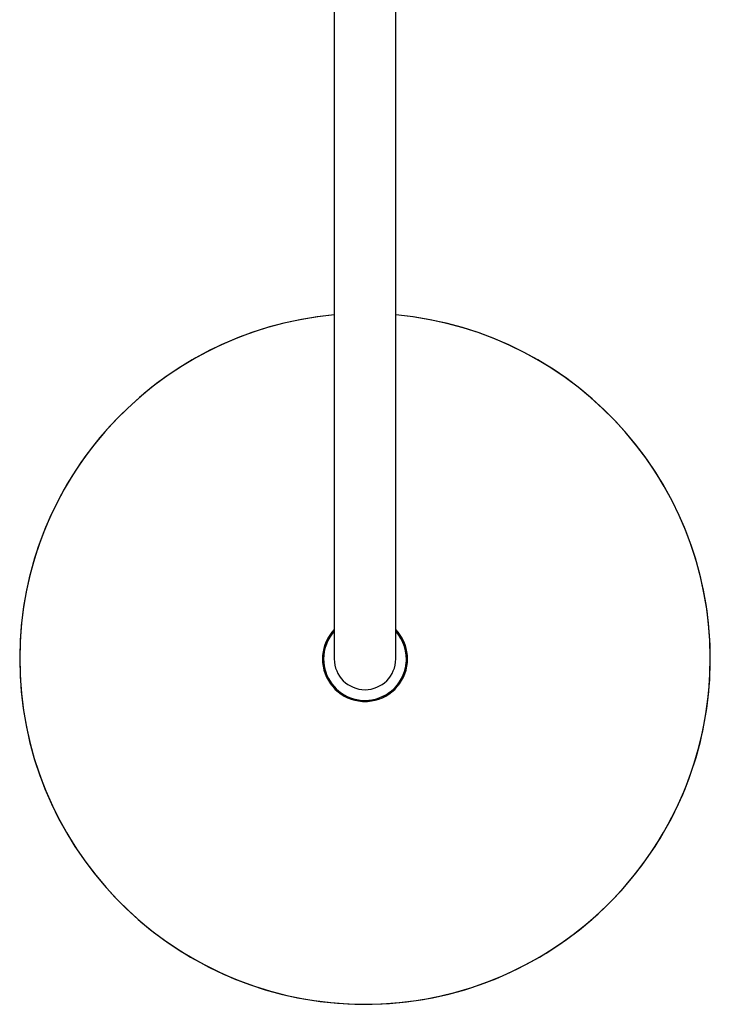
# Model space of a CAD drawing. Header units: millimetres. Extents: x 8 to 1625, y 12 to 2560.
# Tile 4 of 39: x 726 to 926, y 756 to 1041. Entities that reach past the tile are written whole.
import ezdxf

# ---------------------------------------------------------------- set-up
doc = ezdxf.new("R2010")
doc.units = ezdxf.units.MM

msp = doc.modelspace()

# ---------------------------------------------------------------- linework, layer by layer
at = {"color": 7, "linetype": 'Continuous', "lineweight": 30}
for p, q in [((817.2, 1175.9), (817.2, 885.9)), ((835, 885.9), (835, 1175.9)), ((817.2, 885.9), (817.2, 855.9)), ((835, 855.9), (835, 885.9)), ((814, 856.56), (814, 855.24)), ((838.2, 855.24), (838.2, 856.56)), ((825.74, 843.8), (826.46, 843.8))]:
    msp.add_line(p, q, dxfattribs=at)
for radius, start, end in [(100, 95.1061, 270), (100, 180, 84.8939), (100, 95.1061, 180), (100, 270, 84.8939), (12.31, 136.305, 175.3891), (12, 137.8736, 180), (12, 180, 42.1264), (12, 137.8736, 180), (12.31, 4.6109, 43.695), (12, 352.8808, 42.1264), (12.31, 175.3891, 184.6109), (8.9, 180, 0), (12.31, 355.3891, 4.6109), (12.31, 184.6109, 266.7279), (12, 270, 352.8808), (12.31, 273.2721, 355.3891), (12.31, 266.7279, 273.2721)]:
    msp.add_arc((826.1, 855.9), radius, start, end, dxfattribs=at)
for centre, major_axis, start_param, end_param in [((813.6, 856.56), (-0.358, -0.179), 2.678052, 3.634684), ((838.6, 856.56), (0.358, -0.179), 2.648502, 3.605134), ((813.6, 855.24), (-0.358, 0.179), 2.648502, 3.605134), ((838.6, 855.24), (0.358, 0.179), 2.678052, 3.634684), ((825.74, 843.4), (0.179, -0.358), 2.678052, 3.693948), ((826.46, 843.4), (-0.179, -0.358), 2.589237, 3.605134)]:
    msp.add_ellipse(centre, major_axis=major_axis, ratio=0.99981, start_param=start_param, end_param=end_param, dxfattribs=at)
for points, knots in [([(816.57, 863.19), (816.54, 863.25), (816.49, 863.34), (816.42, 863.42), (816.39, 863.45)], [0, 0, 0, 0, 0.590686, 1, 1, 1, 1]), ([(835.81, 863.46), (835.8, 863.45), (835.74, 863.38), (835.68, 863.29), (835.63, 863.21), (835.63, 863.19)], [0, 0, 0, 0, 0.123442, 0.837552, 1, 1, 1, 1]), ([(814.7, 860.53), (814.71, 860.53), (814.8, 860.51), (814.91, 860.5), (815, 860.5), (815.02, 860.5)], [0, 0, 0, 0, 0.110199, 0.824542, 1, 1, 1, 1]), ([(837.18, 860.5), (837.24, 860.5), (837.35, 860.5), (837.45, 860.52), (837.5, 860.53)], [0, 0, 0, 0, 0.583474, 1, 1, 1, 1]), ([(815.02, 851.3), (814.96, 851.3), (814.85, 851.3), (814.74, 851.28), (814.7, 851.27)], [0, 0, 0, 0, 0.589117, 1, 1, 1, 1]), ([(837.5, 851.27), (837.49, 851.27), (837.4, 851.29), (837.29, 851.3), (837.2, 851.3), (837.18, 851.3)], [0, 0, 0, 0, 0.111199, 0.832022, 1, 1, 1, 1]), ([(816.39, 848.34), (816.4, 848.35), (816.46, 848.42), (816.52, 848.51), (816.57, 848.59), (816.57, 848.61)], [0, 0, 0, 0, 0.1217617, 0.8261538, 1, 1, 1, 1]), ([(835.62, 848.61), (835.66, 848.55), (835.71, 848.46), (835.78, 848.38), (835.81, 848.34)], [0, 0, 0, 0, 0.58712, 1, 1, 1, 1]), ([(824.55, 844.01), (824.52, 843.95), (824.46, 843.86), (824.43, 843.75), (824.41, 843.71)], [0, 0, 0, 0, 0.58497, 1, 1, 1, 1]), ([(827.79, 843.71), (827.78, 843.72), (827.76, 843.81), (827.71, 843.91), (827.66, 843.99), (827.65, 844.01)], [0, 0, 0, 0, 0.113554, 0.826915, 1, 1, 1, 1])]:
    msp.add_open_spline(points, degree=3, knots=knots, dxfattribs=at)

doc.saveas('drawing.dxf')
